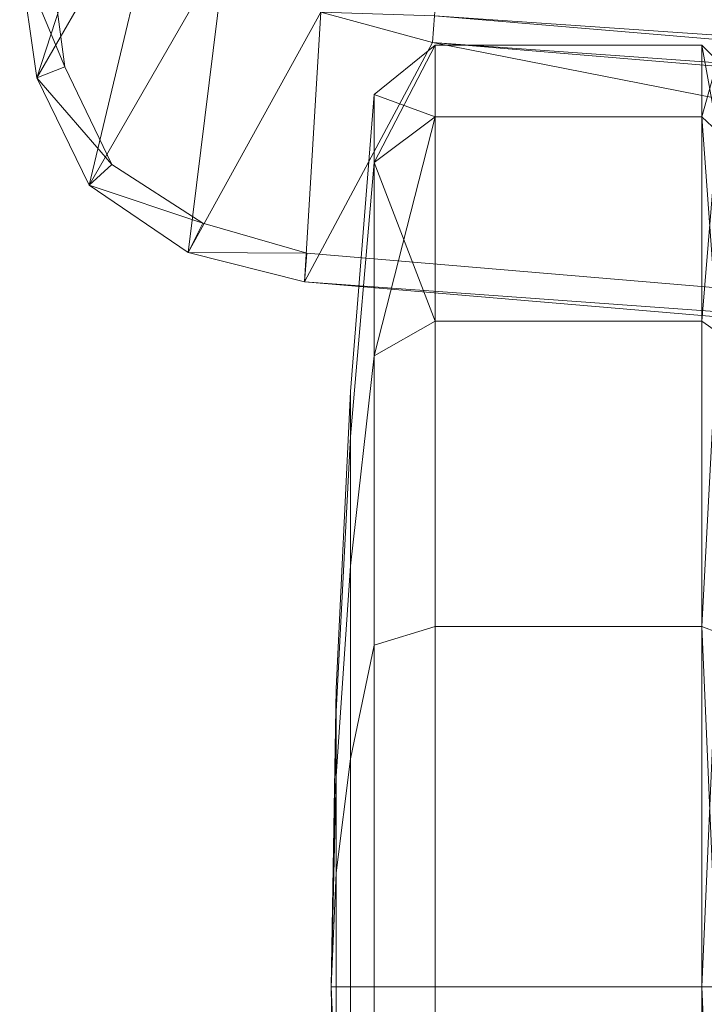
# Model space of a CAD drawing. Header units: inches. Extents: x 813 to 1305, y 19 to 194.
# Tile 71 of 256: x 1158.842 to 1159.7, y 63.972 to 65.207. Entities that reach past the tile are written whole.
import ezdxf

# ---------------------------------------------------------------- set-up
doc = ezdxf.new("R2010")
doc.units = ezdxf.units.IN
doc.header["$MEASUREMENT"] = 0
doc.layers.add('CET color Grey2', color=7, linetype='Continuous', true_color=0x060606)
doc.layers.add('CET color Grey98', color=7, linetype='Continuous', true_color=0xfafafa)
doc.layers.add('CET Default', color=7, linetype='Continuous')

# ---------------------------------------------------------------- blocks, each defined once
blk = doc.blocks.new('*C286')
at = {"layer": 'CET color Grey2', "linetype": 'Continuous', "lineweight": 0}
for points in [[(12.8189, 15.7324, 0), (12.7992, 15.7324, 0.0197), (12.8189, 16.1843, 0.0899), (12.8189, 15.7324, 0)], [(12.7992, 15.7324, 0.0197), (12.7992, 16.1768, 0.1081), (12.8189, 16.1843, 0.0899), (12.7992, 15.7324, 0.0197)], [(12.8189, 16.1843, 2.2723), (12.7992, 16.1768, 2.2541), (12.8189, 15.7324, 2.3622), (12.8189, 16.1843, 2.2723)], [(12.7992, 16.1768, 2.2541), (12.7992, 15.7324, 2.3425), (12.8189, 15.7324, 2.3622), (12.7992, 16.1768, 2.2541)], [(13.2775, 16.0776, 1.3241), (13.2835, 15.7324, 1.1811), (13.2775, 16.106, 1.1811), (13.2775, 16.0776, 1.3241)], [(13.2775, 16.106, 1.1811), (13.2835, 15.7324, 1.1811), (13.2775, 16.0776, 1.0381), (13.2775, 16.106, 1.1811)], [(13.2775, 15.9966, 1.4453), (13.2835, 15.7324, 1.1811), (13.2775, 16.0776, 1.3241), (13.2775, 15.9966, 1.4453)], [(13.2775, 16.0776, 1.0381), (13.2835, 15.7324, 1.1811), (13.2775, 15.9966, 0.9169), (13.2775, 16.0776, 1.0381)], [(13.2775, 15.8753, 1.5263), (13.2835, 15.7324, 1.1811), (13.2775, 15.9966, 1.4453), (13.2775, 15.8753, 1.5263)], [(13.2775, 15.9966, 0.9169), (13.2835, 15.7324, 1.1811), (13.2775, 15.8753, 0.8359), (13.2775, 15.9966, 0.9169)], [(13.2775, 15.7324, 1.5548), (13.2835, 15.7324, 1.1811), (13.2775, 15.8753, 1.5263), (13.2775, 15.7324, 1.5548)], [(13.2775, 15.8753, 0.8359), (13.2835, 15.7324, 1.1811), (13.2775, 15.7324, 0.8074), (13.2775, 15.8753, 0.8359)], [(12.8189, 15.7324, 2.3622), (12.7992, 15.7324, 2.3425), (12.8189, 15.2804, 2.2723), (12.8189, 15.7324, 2.3622)], [(12.7992, 15.7324, 2.3425), (12.7992, 15.2879, 2.2541), (12.8189, 15.2804, 2.2723), (12.7992, 15.7324, 2.3425)], [(12.8189, 15.2804, 0.0899), (12.7992, 15.2879, 0.1081), (12.8189, 15.7324, 0), (12.8189, 15.2804, 0.0899)], [(12.7992, 15.2879, 0.1081), (12.7992, 15.7324, 0.0197), (12.8189, 15.7324, 0), (12.7992, 15.2879, 0.1081)], [(13.2775, 15.7324, 0.8074), (13.2835, 15.7324, 1.1811), (13.2775, 15.5894, 0.8359), (13.2775, 15.7324, 0.8074)], [(13.2775, 15.5894, 0.8359), (13.2835, 15.7324, 1.1811), (13.2775, 15.4681, 0.9169), (13.2775, 15.5894, 0.8359)], [(13.2775, 15.4681, 0.9169), (13.2835, 15.7324, 1.1811), (13.2775, 15.3871, 1.0381), (13.2775, 15.4681, 0.9169)], [(13.2775, 15.3871, 1.0381), (13.2835, 15.7324, 1.1811), (13.2775, 15.3587, 1.1811), (13.2775, 15.3871, 1.0381)], [(13.2775, 15.3587, 1.1811), (13.2835, 15.7324, 1.1811), (13.2775, 15.3871, 1.3241), (13.2775, 15.3587, 1.1811)], [(13.2775, 15.3871, 1.3241), (13.2835, 15.7324, 1.1811), (13.2775, 15.4681, 1.4453), (13.2775, 15.3871, 1.3241)], [(13.2775, 15.4681, 1.4453), (13.2835, 15.7324, 1.1811), (13.2775, 15.5894, 1.5263), (13.2775, 15.4681, 1.4453)], [(13.2775, 15.5894, 1.5263), (13.2835, 15.7324, 1.1811), (13.2775, 15.7324, 1.5548), (13.2775, 15.5894, 1.5263)], [(12.7992, 14.9111, 0.3599), (12.7992, 15.2879, 0.1081), (12.8189, 15.2804, 0.0899), (12.7992, 14.9111, 0.3599)], [(12.8189, 14.8972, 0.346), (12.7992, 14.9111, 0.3599), (12.8189, 15.2804, 0.0899), (12.8189, 14.8972, 0.346)], [(13.2299, 14.9407, 1.9727), (13.1531, 14.8972, 2.0163), (13.2299, 14.6981, 1.6095), (13.2299, 14.9407, 1.9727)], [(13.2299, 14.6981, 0.7527), (13.1531, 14.6412, 0.7291), (13.2299, 14.9407, 0.3895), (13.2299, 14.6981, 0.7527)], [(13.1531, 14.6412, 0.7291), (13.1531, 14.8972, 0.346), (13.2299, 14.9407, 0.3895), (13.1531, 14.6412, 0.7291)], [(12.8189, 14.8972, 2.0163), (12.7992, 14.9111, 2.0024), (12.8189, 14.6412, 1.6331), (12.8189, 14.8972, 2.0163)], [(12.7992, 14.9111, 2.0024), (12.7992, 14.6593, 1.6256), (12.8189, 14.6412, 1.6331), (12.7992, 14.9111, 2.0024)], [(12.7992, 14.6593, 0.7367), (12.7992, 14.9111, 0.3599), (12.8189, 14.8972, 0.346), (12.7992, 14.6593, 0.7367)], [(12.8189, 14.6412, 0.7291), (12.7992, 14.6593, 0.7367), (12.8189, 14.8972, 0.346), (12.8189, 14.6412, 0.7291)], [(13.1531, 14.8972, 2.0163), (13.1531, 14.6412, 1.6331), (13.2299, 14.6981, 1.6095), (13.1531, 14.8972, 2.0163)], [(13.2299, 14.6981, 1.6095), (13.1531, 14.6412, 1.6331), (13.2299, 14.6128, 1.1811), (13.2299, 14.6981, 1.6095)], [(13.2299, 14.6128, 1.1811), (13.1531, 14.5512, 1.1811), (13.2299, 14.6981, 0.7527), (13.2299, 14.6128, 1.1811)], [(13.1531, 14.5512, 1.1811), (13.1531, 14.6412, 0.7291), (13.2299, 14.6981, 0.7527), (13.1531, 14.5512, 1.1811)], [(12.8189, 14.6412, 1.6331), (12.7992, 14.6593, 1.6256), (12.8189, 14.5512, 1.1811), (12.8189, 14.6412, 1.6331)], [(12.7992, 14.6593, 1.6256), (12.7992, 14.5709, 1.1811), (12.8189, 14.5512, 1.1811), (12.7992, 14.6593, 1.6256)], [(12.7992, 14.5709, 1.1811), (12.7992, 14.6593, 0.7367), (12.8189, 14.6412, 0.7291), (12.7992, 14.5709, 1.1811)], [(12.8189, 14.5512, 1.1811), (12.7992, 14.5709, 1.1811), (12.8189, 14.6412, 0.7291), (12.8189, 14.5512, 1.1811)], [(13.1531, 14.6412, 1.6331), (13.1531, 14.5512, 1.1811), (13.2299, 14.6128, 1.1811), (13.1531, 14.6412, 1.6331)]]:
    blk.add_3dface(points, dxfattribs=at)
for points, invisible_edges in [([(13.1531, 15.7324, 0), (12.8189, 15.7324, 0), (13.1531, 16.1843, 0.0899), (13.1531, 15.7324, 0)], 2), ([(12.8189, 15.7324, 0), (12.8189, 16.1843, 0.0899), (13.1531, 16.1843, 0.0899), (12.8189, 15.7324, 0)], 4), ([(13.1531, 16.1843, 2.2723), (12.8189, 16.1843, 2.2723), (13.1531, 15.7324, 2.3622), (13.1531, 16.1843, 2.2723)], 2), ([(12.8189, 16.1843, 2.2723), (12.8189, 15.7324, 2.3622), (13.1531, 15.7324, 2.3622), (12.8189, 16.1843, 2.2723)], 4), ([(13.1531, 15.7324, 0), (13.1531, 16.1843, 0.0899), (13.2299, 16.1608, 0.1468), (13.1531, 15.7324, 0)], 4), ([(13.2299, 16.1608, 2.2154), (13.1531, 16.1843, 2.2723), (13.2299, 15.7324, 2.3006), (13.2299, 16.1608, 2.2154)], 2), ([(13.1531, 16.1843, 2.2723), (13.1531, 15.7324, 2.3622), (13.2299, 15.7324, 2.3006), (13.1531, 16.1843, 2.2723)], 4), ([(13.2299, 15.7324, 0.0616), (13.1531, 15.7324, 0), (13.2299, 16.1608, 0.1468), (13.2299, 15.7324, 0.0616)], 2), ([(13.2299, 15.7324, 2.3006), (13.2596, 15.7324, 1.9281), (13.2299, 16.1608, 2.2154), (13.2299, 15.7324, 2.3006)], 2), ([(13.2596, 15.7324, 1.9281), (13.2596, 16.0182, 1.8712), (13.2299, 16.1608, 2.2154), (13.2596, 15.7324, 1.9281)], 4), ([(13.2299, 16.1608, 0.1468), (13.2596, 16.0182, 0.491), (13.2299, 15.7324, 0.0616), (13.2299, 16.1608, 0.1468)], 2), ([(13.2596, 16.0182, 0.491), (13.2596, 15.7324, 0.4342), (13.2299, 15.7324, 0.0616), (13.2596, 16.0182, 0.491)], 4), ([(13.2596, 15.7324, 1.9281), (13.2775, 15.7324, 1.5548), (13.2596, 16.0182, 1.8712), (13.2596, 15.7324, 1.9281)], 2), ([(13.2775, 15.7324, 1.5548), (13.2775, 15.8753, 1.5263), (13.2596, 16.0182, 1.8712), (13.2775, 15.7324, 1.5548)], 4), ([(13.2596, 16.0182, 0.491), (13.2775, 15.8753, 0.8359), (13.2596, 15.7324, 0.4342), (13.2596, 16.0182, 0.491)], 2), ([(13.2775, 15.8753, 0.8359), (13.2775, 15.7324, 0.8074), (13.2596, 15.7324, 0.4342), (13.2775, 15.8753, 0.8359)], 4), ([(13.1531, 15.7324, 2.3622), (12.8189, 15.7324, 2.3622), (13.1531, 15.2804, 2.2723), (13.1531, 15.7324, 2.3622)], 2), ([(12.8189, 15.7324, 2.3622), (12.8189, 15.2804, 2.2723), (13.1531, 15.2804, 2.2723), (12.8189, 15.7324, 2.3622)], 4), ([(13.1531, 15.2804, 0.0899), (12.8189, 15.2804, 0.0899), (13.1531, 15.7324, 0), (13.1531, 15.2804, 0.0899)], 2), ([(12.8189, 15.2804, 0.0899), (12.8189, 15.7324, 0), (13.1531, 15.7324, 0), (12.8189, 15.2804, 0.0899)], 4), ([(13.2299, 15.7324, 2.3006), (13.1531, 15.7324, 2.3622), (13.2299, 15.3039, 2.2154), (13.2299, 15.7324, 2.3006)], 2), ([(13.1531, 15.7324, 2.3622), (13.1531, 15.2804, 2.2723), (13.2299, 15.3039, 2.2154), (13.1531, 15.7324, 2.3622)], 4), ([(13.2299, 15.3039, 0.1468), (13.1531, 15.2804, 0.0899), (13.2299, 15.7324, 0.0616), (13.2299, 15.3039, 0.1468)], 2), ([(13.1531, 15.2804, 0.0899), (13.1531, 15.7324, 0), (13.2299, 15.7324, 0.0616), (13.1531, 15.2804, 0.0899)], 4), ([(13.2299, 15.7324, 0.0616), (13.2596, 15.7324, 0.4342), (13.2299, 15.3039, 0.1468), (13.2299, 15.7324, 0.0616)], 2), ([(13.2596, 15.7324, 0.4342), (13.2596, 15.4465, 0.491), (13.2299, 15.3039, 0.1468), (13.2596, 15.7324, 0.4342)], 4), ([(13.2299, 15.3039, 2.2154), (13.2596, 15.4465, 1.8712), (13.2299, 15.7324, 2.3006), (13.2299, 15.3039, 2.2154)], 2), ([(13.2596, 15.4465, 1.8712), (13.2596, 15.7324, 1.9281), (13.2299, 15.7324, 2.3006), (13.2596, 15.4465, 1.8712)], 4), ([(13.2596, 15.7324, 0.4342), (13.2775, 15.7324, 0.8074), (13.2596, 15.4465, 0.491), (13.2596, 15.7324, 0.4342)], 2), ([(13.2775, 15.7324, 0.8074), (13.2775, 15.5894, 0.8359), (13.2596, 15.4465, 0.491), (13.2775, 15.7324, 0.8074)], 4), ([(13.2596, 15.4465, 1.8712), (13.2775, 15.5894, 1.5263), (13.2596, 15.7324, 1.9281), (13.2596, 15.4465, 1.8712)], 2), ([(13.2775, 15.5894, 1.5263), (13.2775, 15.7324, 1.5548), (13.2596, 15.7324, 1.9281), (13.2775, 15.5894, 1.5263)], 4), ([(13.2596, 15.4465, 0.491), (13.2775, 15.5894, 0.8359), (13.2596, 15.2042, 0.6529), (13.2596, 15.4465, 0.491)], 2), ([(13.2775, 15.5894, 0.8359), (13.2775, 15.4681, 0.9169), (13.2596, 15.2042, 0.6529), (13.2775, 15.5894, 0.8359)], 4), ([(13.2775, 15.4681, 1.4453), (13.2775, 15.5894, 1.5263), (13.2596, 15.4465, 1.8712), (13.2775, 15.4681, 1.4453)], 4), ([(13.2596, 15.2042, 0.6529), (13.2775, 15.4681, 0.9169), (13.2596, 15.0422, 0.8953), (13.2596, 15.2042, 0.6529)], 2), ([(13.2775, 15.4681, 0.9169), (13.2775, 15.3871, 1.0381), (13.2596, 15.0422, 0.8953), (13.2775, 15.4681, 0.9169)], 4), ([(13.2775, 15.3871, 1.3241), (13.2775, 15.4681, 1.4453), (13.2596, 15.2042, 1.7093), (13.2775, 15.3871, 1.3241)], 4), ([(13.2596, 15.2042, 1.7093), (13.2775, 15.4681, 1.4453), (13.2596, 15.4465, 1.8712), (13.2596, 15.2042, 1.7093)], 2), ([(13.2299, 15.3039, 0.1468), (13.2596, 15.4465, 0.491), (13.2299, 14.9407, 0.3895), (13.2299, 15.3039, 0.1468)], 2), ([(13.2596, 15.4465, 0.491), (13.2596, 15.2042, 0.6529), (13.2299, 14.9407, 0.3895), (13.2596, 15.4465, 0.491)], 4), ([(13.2596, 15.2042, 1.7093), (13.2596, 15.4465, 1.8712), (13.2299, 15.3039, 2.2154), (13.2596, 15.2042, 1.7093)], 4), ([(13.2596, 15.0422, 0.8953), (13.2775, 15.3871, 1.0381), (13.2596, 14.9854, 1.1811), (13.2596, 15.0422, 0.8953)], 2), ([(13.2775, 15.3871, 1.0381), (13.2775, 15.3587, 1.1811), (13.2596, 14.9854, 1.1811), (13.2775, 15.3871, 1.0381)], 4), ([(13.2775, 15.3587, 1.1811), (13.2775, 15.3871, 1.3241), (13.2596, 15.0422, 1.467), (13.2775, 15.3587, 1.1811)], 4), ([(13.2596, 15.0422, 1.467), (13.2775, 15.3871, 1.3241), (13.2596, 15.2042, 1.7093), (13.2596, 15.0422, 1.467)], 2), ([(13.2596, 14.9854, 1.1811), (13.2775, 15.3587, 1.1811), (13.2596, 15.0422, 1.467), (13.2596, 14.9854, 1.1811)], 2), ([(13.2299, 15.3039, 2.2154), (13.1531, 15.2804, 2.2723), (13.2299, 14.9407, 1.9727), (13.2299, 15.3039, 2.2154)], 2), ([(13.2299, 14.9407, 0.3895), (13.1531, 14.8972, 0.346), (13.2299, 15.3039, 0.1468), (13.2299, 14.9407, 0.3895)], 2), ([(13.1531, 14.8972, 0.346), (13.1531, 15.2804, 0.0899), (13.2299, 15.3039, 0.1468), (13.1531, 14.8972, 0.346)], 4), ([(13.2299, 14.9407, 1.9727), (13.2596, 15.2042, 1.7093), (13.2299, 15.3039, 2.2154), (13.2299, 14.9407, 1.9727)], 2), ([(12.8189, 15.2804, 2.2723), (12.7992, 15.2879, 2.2541), (12.8189, 14.8972, 2.0163), (12.8189, 15.2804, 2.2723)], 2), ([(12.7992, 15.2879, 2.2541), (12.7992, 14.9111, 2.0024), (12.8189, 14.8972, 2.0163), (12.7992, 15.2879, 2.2541)], 4), ([(13.1531, 15.2804, 2.2723), (12.8189, 15.2804, 2.2723), (13.1531, 14.8972, 2.0163), (13.1531, 15.2804, 2.2723)], 2), ([(12.8189, 15.2804, 2.2723), (12.8189, 14.8972, 2.0163), (13.1531, 14.8972, 2.0163), (12.8189, 15.2804, 2.2723)], 4), ([(13.1531, 14.8972, 0.346), (12.8189, 14.8972, 0.346), (13.1531, 15.2804, 0.0899), (13.1531, 14.8972, 0.346)], 2), ([(12.8189, 14.8972, 0.346), (12.8189, 15.2804, 0.0899), (13.1531, 15.2804, 0.0899), (12.8189, 14.8972, 0.346)], 4), ([(13.1531, 15.2804, 2.2723), (13.1531, 14.8972, 2.0163), (13.2299, 14.9407, 1.9727), (13.1531, 15.2804, 2.2723)], 4), ([(13.2299, 14.9407, 0.3895), (13.2596, 15.2042, 0.6529), (13.2299, 14.6981, 0.7527), (13.2299, 14.9407, 0.3895)], 2), ([(13.2596, 15.2042, 0.6529), (13.2596, 15.0422, 0.8953), (13.2299, 14.6981, 0.7527), (13.2596, 15.2042, 0.6529)], 4), ([(13.2596, 15.0422, 1.467), (13.2596, 15.2042, 1.7093), (13.2299, 14.9407, 1.9727), (13.2596, 15.0422, 1.467)], 4), ([(13.2299, 14.6981, 0.7527), (13.2596, 15.0422, 0.8953), (13.2299, 14.6128, 1.1811), (13.2299, 14.6981, 0.7527)], 2), ([(13.2596, 15.0422, 0.8953), (13.2596, 14.9854, 1.1811), (13.2299, 14.6128, 1.1811), (13.2596, 15.0422, 0.8953)], 4), ([(13.2596, 14.9854, 1.1811), (13.2596, 15.0422, 1.467), (13.2299, 14.6981, 1.6095), (13.2596, 14.9854, 1.1811)], 4), ([(13.2299, 14.6981, 1.6095), (13.2596, 15.0422, 1.467), (13.2299, 14.9407, 1.9727), (13.2299, 14.6981, 1.6095)], 2), ([(13.2299, 14.6128, 1.1811), (13.2596, 14.9854, 1.1811), (13.2299, 14.6981, 1.6095), (13.2299, 14.6128, 1.1811)], 2), ([(13.1531, 14.8972, 2.0163), (12.8189, 14.8972, 2.0163), (13.1531, 14.6412, 1.6331), (13.1531, 14.8972, 2.0163)], 2), ([(12.8189, 14.8972, 2.0163), (12.8189, 14.6412, 1.6331), (13.1531, 14.6412, 1.6331), (12.8189, 14.8972, 2.0163)], 4), ([(13.1531, 14.6412, 0.7291), (12.8189, 14.6412, 0.7291), (13.1531, 14.8972, 0.346), (13.1531, 14.6412, 0.7291)], 2), ([(12.8189, 14.6412, 0.7291), (12.8189, 14.8972, 0.346), (13.1531, 14.8972, 0.346), (12.8189, 14.6412, 0.7291)], 4), ([(13.1531, 14.6412, 1.6331), (12.8189, 14.6412, 1.6331), (13.1531, 14.5512, 1.1811), (13.1531, 14.6412, 1.6331)], 2), ([(12.8189, 14.6412, 1.6331), (12.8189, 14.5512, 1.1811), (13.1531, 14.5512, 1.1811), (12.8189, 14.6412, 1.6331)], 4), ([(13.1531, 14.5512, 1.1811), (12.8189, 14.5512, 1.1811), (13.1531, 14.6412, 0.7291), (13.1531, 14.5512, 1.1811)], 2), ([(12.8189, 14.5512, 1.1811), (12.8189, 14.6412, 0.7291), (13.1531, 14.6412, 0.7291), (12.8189, 14.5512, 1.1811)], 4)]:
    blk.add_3dface(points, dxfattribs=dict(at, invisible_edges=invisible_edges))
at = {"layer": 'CET color Grey98', "linetype": 'Continuous', "lineweight": 0}
for points in [[(10.3496, 15.0999, 25.3838), (13.3171, 14.848, 25.3857), (10.3465, 15.0631, 25.3308), (10.3496, 15.0999, 25.3838)], [(13.3171, 14.848, 25.3857), (10.3496, 15.0999, 25.3838), (13.1568, 14.5476, 26.0632), (13.3171, 14.848, 25.3857)], [(10.3496, 15.0999, 25.3838), (10.496, 14.7702, 26.0715), (13.1568, 14.5476, 26.0632), (10.3496, 15.0999, 25.3838)], [(13.3171, 14.848, 25.3857), (13.3141, 14.8119, 25.3308), (10.3465, 15.0631, 25.3308), (13.3171, 14.848, 25.3857)], [(13.3171, 14.848, 25.3857), (13.1568, 14.5476, 26.0632), (13.2966, 14.5095, 26.069), (13.3171, 14.848, 25.3857)], [(13.4631, 14.8112, 25.3867), (13.3171, 14.848, 25.3857), (13.2966, 14.5095, 26.069), (13.4631, 14.8112, 25.3867)], [(13.3141, 14.8119, 25.3308), (13.3171, 14.848, 25.3857), (13.4631, 14.8112, 25.3867), (13.3141, 14.8119, 25.3308)], [(13.4631, 14.8112, 25.3867), (13.2966, 14.5095, 26.069), (13.4159, 14.4288, 26.0652), (13.4631, 14.8112, 25.3867)], [(13.4445, 14.7746, 25.3308), (13.3141, 14.8119, 25.3308), (13.4631, 14.8112, 25.3867), (13.4445, 14.7746, 25.3308)], [(13.5869, 14.7268, 25.3858), (13.4631, 14.8112, 25.3867), (13.4159, 14.4288, 26.0652), (13.5869, 14.7268, 25.3858)], [(13.4445, 14.7746, 25.3308), (13.4631, 14.8112, 25.3867), (13.5869, 14.7268, 25.3858), (13.4445, 14.7746, 25.3308)], [(13.5586, 14.701, 25.3308), (13.4445, 14.7746, 25.3308), (13.5869, 14.7268, 25.3858), (13.5586, 14.701, 25.3308)], [(10.496, 14.7702, 26.0715), (10.4931, 14.7376, 26.1117), (13.1568, 14.5476, 26.0632), (10.496, 14.7702, 26.0715)], [(10.4931, 14.7376, 26.1117), (10.4896, 14.6969, 26.1425), (13.1541, 14.5144, 26.1054), (10.4931, 14.7376, 26.1117)], [(10.4931, 14.7376, 26.1117), (13.1541, 14.5144, 26.1054), (13.1568, 14.5476, 26.0632), (10.4931, 14.7376, 26.1117)], [(13.5869, 14.7268, 25.3858), (13.4159, 14.4288, 26.0652), (13.4862, 14.3041, 26.0473), (13.5869, 14.7268, 25.3858)], [(13.6527, 14.5919, 25.3823), (13.5869, 14.7268, 25.3858), (13.4862, 14.3041, 26.0473), (13.6527, 14.5919, 25.3823)], [(13.5586, 14.701, 25.3308), (13.5869, 14.7268, 25.3858), (13.6527, 14.5919, 25.3823), (13.5586, 14.701, 25.3308)], [(13.6177, 14.5784, 25.3308), (13.5586, 14.701, 25.3308), (13.6527, 14.5919, 25.3823), (13.6177, 14.5784, 25.3308)], [(10.4896, 14.6969, 26.1425), (10.4856, 14.6503, 26.163), (13.1506, 14.4737, 26.1399), (10.4896, 14.6969, 26.1425)], [(10.4896, 14.6969, 26.1425), (13.1506, 14.4737, 26.1399), (13.1541, 14.5144, 26.1054), (10.4896, 14.6969, 26.1425)], [(10.4856, 14.6503, 26.163), (10.4813, 14.5995, 26.1723), (13.1465, 14.4249, 26.1612), (10.4856, 14.6503, 26.163)], [(10.4856, 14.6503, 26.163), (13.1465, 14.4249, 26.1612), (13.1506, 14.4737, 26.1399), (10.4856, 14.6503, 26.163)], [(10.3155, 14.5565, 26.1723), (13.2832, 14.3118, 26.1723), (10.3923, 14.596, 26.1723), (10.3155, 14.5565, 26.1723)], [(10.3923, 14.596, 26.1723), (13.2193, 14.3558, 26.1723), (10.4813, 14.5995, 26.1723), (10.3923, 14.596, 26.1723)], [(13.2832, 14.3118, 26.1723), (13.2193, 14.3558, 26.1723), (10.3923, 14.596, 26.1723), (13.2832, 14.3118, 26.1723)], [(13.2193, 14.3558, 26.1723), (13.1421, 14.3725, 26.1724), (10.4813, 14.5995, 26.1723), (13.2193, 14.3558, 26.1723)], [(10.4813, 14.5995, 26.1723), (13.1421, 14.3725, 26.1724), (13.1465, 14.4249, 26.1612), (10.4813, 14.5995, 26.1723)], [(13.6527, 14.5919, 25.3823), (13.4862, 14.3041, 26.0473), (13.5129, 14.1628, 26.0287), (13.6527, 14.5919, 25.3823)], [(13.674, 14.4427, 25.3787), (13.6527, 14.5919, 25.3823), (13.5129, 14.1628, 26.0287), (13.674, 14.4427, 25.3787)], [(13.6177, 14.5784, 25.3308), (13.6527, 14.5919, 25.3823), (13.674, 14.4427, 25.3787), (13.6177, 14.5784, 25.3308)], [(13.6356, 14.4427, 25.3308), (13.6177, 14.5784, 25.3308), (13.674, 14.4427, 25.3787), (13.6356, 14.4427, 25.3308)], [(10.2792, 14.4768, 26.1723), (13.3158, 14.2408, 26.1724), (10.3155, 14.5565, 26.1723), (10.2792, 14.4768, 26.1723)], [(13.3158, 14.2408, 26.1724), (13.2832, 14.3118, 26.1723), (10.3155, 14.5565, 26.1723), (13.3158, 14.2408, 26.1724)], [(13.2966, 14.5095, 26.069), (13.1568, 14.5476, 26.0632), (13.1541, 14.5144, 26.1054), (13.2966, 14.5095, 26.069)]]:
    blk.add_3dface(points, dxfattribs=at)
blk = doc.blocks.new('*C200')
at = {"layer": 'CET Default', "linetype": 'Continuous', "lineweight": 0, "rotation": 179.9999999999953}
blk.add_blockref('*C286', (373.7957, 892.8549), dxfattribs=at)

msp = doc.modelspace()

# ---------------------------------------------------------------- block references
at = {"layer": 'CET Default', "linetype": 'Continuous', "lineweight": 0}
msp.add_blockref('*C200', (798.7199, -813.1289), dxfattribs=at)

doc.saveas('drawing.dxf')
